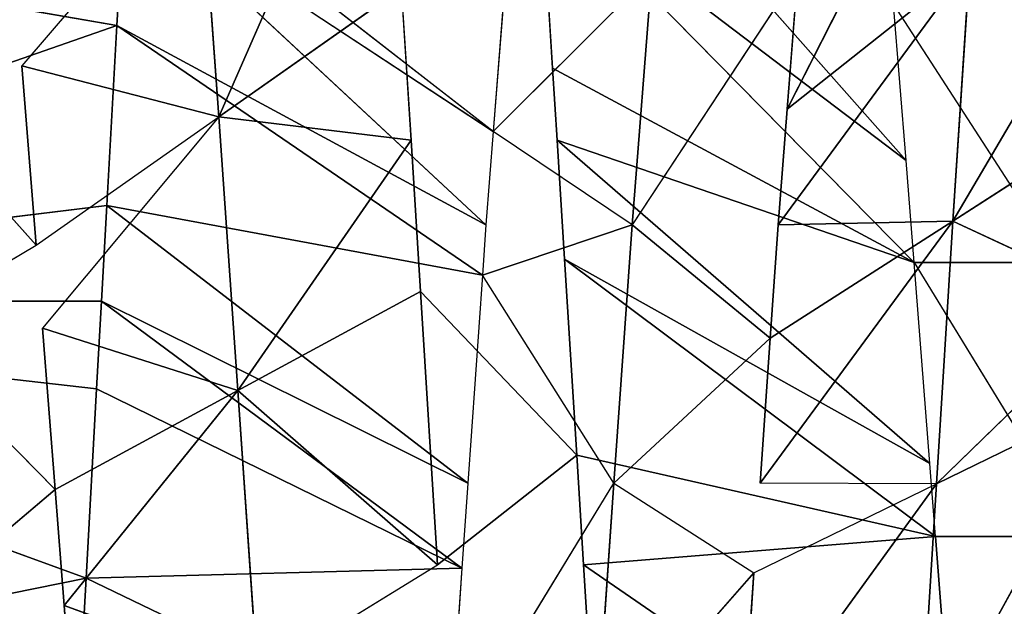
# Model space of a CAD drawing. Extents: x 0 to 40, y 0 to 81.9.
# Tile 225 of 256: x 30.285 to 30.875, y 75.301 to 75.653. Entities that reach past the tile are written whole.
import ezdxf

# ---------------------------------------------------------------- set-up
doc = ezdxf.new("R2010")
doc.units = 0
doc.header["$LTSCALE"] = 25.4
doc.layers.get('0').update_dxf_attribs({"color": 13, "linetype": 'CONTINUOUS'})

# ---------------------------------------------------------------- blocks, each defined once
blk = doc.blocks.new('ICE-TUBE-LED-S-8118_STL')
at = {"color": 0}
for p, q in [((75.63692, -8.21864, 44.09996), (75.54481, -7.76354, 44.08103)), ((75.63692, -8.21864, 44.09996), (75.54481, -7.76354, 44.08103)), ((75.63692, -8.21864, 44.09996), (75.80289, -7.76354, 44.14608)), ((75.63692, -8.21864, 44.09996), (75.80289, -7.76354, 44.14608)), ((75.75031, -8.22498, 44.12975), (75.80289, -7.76354, 44.14608)), ((75.75031, -8.22498, 44.12975), (75.80289, -7.76354, 44.14608)), ((75.80289, -7.76354, 44.14608), (75.80288, -8.22789, 44.14608)), ((75.80289, -7.76354, 44.14608), (75.80288, -8.22789, 44.14608)), ((75.96809, -8.23718, 44.20837), (75.80289, -7.76354, 44.14608)), ((75.96809, -8.23718, 44.20837), (75.80289, -7.76354, 44.14608)), ((75.86015, -8.23104, 44.16575), (75.80289, -7.76354, 44.14608)), ((75.86015, -8.23104, 44.16575), (75.80289, -7.76354, 44.14608)), ((75.96809, -8.23718, 44.20837), (76.0497, -7.76354, 44.24567)), ((75.96809, -8.23718, 44.20837), (76.0497, -7.76354, 44.24567)), ((75.94376, -8.09267, 47.38301), (75.83644, -8.18872, 47.43569)), ((75.69011, -8.20018, 47.49216), (75.78668, -8.10515, 47.45679)), ((75.78668, -8.10515, 47.45679), (75.83644, -8.18872, 47.43569)), ((75.69011, -8.20018, 47.49216), (75.62057, -8.11804, 47.51331)), ((75.83644, -8.18872, 47.43569), (75.94376, -8.18017, 47.38301)), ((75.91338, -8.2981, 47.6088), (75.94376, -8.18017, 47.38301)), ((75.91338, -8.2981, 47.6088), (75.94376, -8.18017, 47.38301)), ((76.06847, -8.28704, 47.53049), (75.94376, -8.18017, 47.38301)), ((75.83644, -8.18872, 47.43569), (75.91338, -8.2981, 47.6088)), ((75.69011, -8.20018, 47.49216), (75.78668, -8.19265, 47.45679)), ((75.7494, -8.30955, 47.67208), (75.78668, -8.19265, 47.45679)), ((75.7494, -8.30955, 47.67208), (75.78668, -8.19265, 47.45679)), ((75.91338, -8.2981, 47.6088), (75.78668, -8.19265, 47.45679)), ((75.62057, -8.20554, 47.51331), (75.69011, -8.20018, 47.49216)), ((75.69011, -8.20018, 47.49216), (75.7494, -8.30955, 47.67208)), ((75.69011, -8.20018, 47.49216), (75.7494, -8.30955, 47.67208)), ((75.53785, -8.21186, 47.53399), (75.62057, -8.20554, 47.51331)), ((75.62057, -8.20554, 47.51331), (75.57879, -8.32124, 47.71896)), ((75.62057, -8.20554, 47.51331), (75.57879, -8.32124, 47.71896)), ((75.62057, -8.20554, 47.51331), (75.7494, -8.30955, 47.67208)), ((75.62057, -8.20554, 47.51331), (75.7494, -8.30955, 47.67208)), ((75.63692, -8.21864, 44.09996), (75.52048, -8.21205, 44.07679)), ((75.63692, -8.21864, 44.09996), (75.52048, -8.21205, 44.07679)), ((75.5323, -8.43603, 44.46479), (75.63692, -8.21864, 44.09996)), ((75.5323, -8.43603, 44.46479), (75.63692, -8.21864, 44.09996)), ((75.75031, -8.22498, 44.12975), (75.63692, -8.21864, 44.09996)), ((75.64306, -8.44373, 44.49314), (75.63692, -8.21864, 44.09996)), ((75.75031, -8.22498, 44.12975), (75.63692, -8.21864, 44.09996)), ((75.64306, -8.44373, 44.49314), (75.63692, -8.21864, 44.09996)), ((75.64306, -8.44373, 44.49314), (75.75031, -8.22498, 44.12975)), ((75.64306, -8.44373, 44.49314), (75.75031, -8.22498, 44.12975)), ((75.64306, -8.44373, 44.49314), (75.80288, -8.22789, 44.14608)), ((75.64306, -8.44373, 44.49314), (75.80288, -8.22789, 44.14608)), ((75.69381, -8.44721, 44.50906), (75.80288, -8.22789, 44.14608)), ((75.69381, -8.44721, 44.50906), (75.80288, -8.22789, 44.14608)), ((75.80288, -8.22789, 44.14608), (75.75031, -8.22498, 44.12975)), ((75.80288, -8.22789, 44.14608), (75.75031, -8.22498, 44.12975)), ((75.86015, -8.23104, 44.16575), (75.80288, -8.22789, 44.14608)), ((75.86015, -8.23104, 44.16575), (75.80288, -8.22789, 44.14608)), ((75.69381, -8.44721, 44.50906), (75.86015, -8.23104, 44.16575)), ((75.69381, -8.44721, 44.50906), (75.86015, -8.23104, 44.16575)), ((75.81853, -8.45594, 44.55648), (75.86015, -8.23104, 44.16575)), ((75.81853, -8.45594, 44.55648), (75.86015, -8.23104, 44.16575)), ((75.96809, -8.23718, 44.20837), (75.86015, -8.23104, 44.16575)), ((75.96809, -8.23718, 44.20837), (75.86015, -8.23104, 44.16575)), ((75.81853, -8.45594, 44.55648), (75.96809, -8.23718, 44.20837)), ((75.81853, -8.45594, 44.55648), (75.96809, -8.23718, 44.20837)), ((75.84853, -8.45813, 44.56975), (75.96809, -8.23718, 44.20837)), ((75.84853, -8.45813, 44.56975), (75.96809, -8.23718, 44.20837)), ((76.0497, -8.24206, 44.24567), (75.96809, -8.23718, 44.20837)), ((76.0497, -8.24206, 44.24567), (75.96809, -8.23718, 44.20837)), ((75.84853, -8.45813, 44.56975), (76.0497, -8.24206, 44.24567)), ((75.84853, -8.45813, 44.56975), (76.0497, -8.24206, 44.24567)), ((75.90447, -8.46235, 44.59652), (76.0497, -8.24206, 44.24567)), ((75.90447, -8.46235, 44.59652), (76.07476, -8.2436, 44.25806)), ((75.91338, -8.2981, 47.6088), (76.06847, -8.28704, 47.53049)), ((75.91338, -8.2981, 47.6088), (76.06847, -8.28704, 47.53049)), ((75.91338, -8.2981, 47.6088), (75.7494, -8.30955, 47.67208)), ((75.91338, -8.2981, 47.6088), (75.7494, -8.30955, 47.67208)), ((75.89935, -8.41324, 47.81963), (75.91338, -8.2981, 47.6088)), ((75.89935, -8.41324, 47.81963), (75.91338, -8.2981, 47.6088)), ((75.99033, -8.40747, 47.78192), (75.91338, -8.2981, 47.6088)), ((75.99033, -8.40747, 47.78192), (75.91338, -8.2981, 47.6088)), ((76.14059, -8.39781, 47.70723), (75.91338, -8.2981, 47.6088)), ((76.14059, -8.39781, 47.70723), (75.91338, -8.2981, 47.6088)), ((75.57879, -8.32124, 47.71896), (75.7494, -8.30955, 47.67208)), ((75.57879, -8.32124, 47.71896), (75.7494, -8.30955, 47.67208)), ((75.7494, -8.30955, 47.67208), (75.64503, -8.42906, 47.89814)), ((75.7494, -8.30955, 47.67208), (75.64503, -8.42906, 47.89814)), ((75.80871, -8.41893, 47.85201), (75.7494, -8.30955, 47.67208)), ((75.89935, -8.41324, 47.81963), (75.7494, -8.30955, 47.67208)), ((75.80871, -8.41893, 47.85201), (75.7494, -8.30955, 47.67208)), ((75.89935, -8.41324, 47.81963), (75.7494, -8.30955, 47.67208)), ((75.57879, -8.32124, 47.71896), (75.64503, -8.42906, 47.89814)), ((75.99033, -8.40747, 47.78192), (75.89935, -8.41324, 47.81963)), ((75.89935, -8.41324, 47.81963), (75.80871, -8.41893, 47.85201)), ((75.80871, -8.41893, 47.85201), (75.64503, -8.42906, 47.89814)), ((75.80871, -8.41893, 47.85201), (75.64503, -8.42906, 47.89814)), ((75.71075, -8.51251, 47.88147), (75.80871, -8.41893, 47.85201)), ((75.71075, -8.51251, 47.88147), (75.64503, -8.42906, 47.89814)), ((75.64306, -8.44373, 44.49314), (75.5323, -8.43603, 44.46479)), ((75.5323, -8.43603, 44.46479), (75.69381, -8.53471, 44.50906)), ((75.69381, -8.44721, 44.50906), (75.64306, -8.44373, 44.49314)), ((75.81853, -8.45594, 44.55648), (75.69381, -8.44721, 44.50906)), ((75.69381, -8.53471, 44.50906), (75.81853, -8.45594, 44.55648)), ((75.84853, -8.45813, 44.56975), (75.81853, -8.45594, 44.55648)), ((75.84853, -8.54563, 44.56975), (75.81853, -8.45594, 44.55648)), ((75.90447, -8.46235, 44.59652), (75.84853, -8.45813, 44.56975)), ((75.84853, -8.54563, 44.56975), (75.90447, -8.46235, 44.59652)), ((75.99931, -8.46986, 44.6484), (75.90447, -8.46235, 44.59652)), ((75.99931, -8.55736, 44.6484), (75.90447, -8.46235, 44.59652)), ((75.88717, -8.7097, 47.41205), (76.14059, -8.48531, 47.70723)), ((75.88717, -8.7097, 47.41205), (76.14059, -8.48531, 47.70723)), ((75.82607, -8.71454, 47.44025), (76.05328, -8.49095, 47.75258)), ((75.82607, -8.71454, 47.44025), (76.05328, -8.49095, 47.75258)), ((75.88717, -8.7097, 47.41205), (76.05328, -8.49095, 47.75258)), ((75.88717, -8.7097, 47.41205), (76.05328, -8.49095, 47.75258)), ((75.94254, -8.49801, 47.8024), (76.05328, -8.49095, 47.75258)), ((75.70577, -8.72396, 47.48691), (75.89935, -8.50074, 47.81963)), ((75.70577, -8.72396, 47.48691), (75.89935, -8.50074, 47.81963)), ((75.82607, -8.71454, 47.44025), (75.94254, -8.49801, 47.8024)), ((75.82607, -8.71454, 47.44025), (75.94254, -8.49801, 47.8024)), ((75.82607, -8.71454, 47.44025), (75.89935, -8.50074, 47.81963)), ((75.82607, -8.71454, 47.44025), (75.89935, -8.50074, 47.81963)), ((75.82815, -8.50521, 47.84549), (75.89935, -8.50074, 47.81963)), ((75.89935, -8.50074, 47.81963), (75.94254, -8.49801, 47.8024)), ((75.66191, -8.72736, 47.50116), (75.82815, -8.50521, 47.84549)), ((75.66191, -8.72736, 47.50116), (75.82815, -8.50521, 47.84549)), ((75.70577, -8.72396, 47.48691), (75.82815, -8.50521, 47.84549)), ((75.70577, -8.72396, 47.48691), (75.82815, -8.50521, 47.84549)), ((75.71075, -8.51251, 47.88147), (75.82815, -8.50521, 47.84549)), ((75.64503, -8.51656, 47.89814), (75.71075, -8.51251, 47.88147)), ((75.66191, -8.72736, 47.50116), (75.71075, -8.51251, 47.88147)), ((75.66191, -8.72736, 47.50116), (75.71075, -8.51251, 47.88147)), ((75.4909, -8.74042, 47.54363), (75.64503, -8.51656, 47.89814)), ((75.4909, -8.74042, 47.54363), (75.64503, -8.51656, 47.89814)), ((75.59103, -8.51987, 47.91005), (75.64503, -8.51656, 47.89814)), ((75.66191, -8.72736, 47.50116), (75.64503, -8.51656, 47.89814)), ((75.66191, -8.72736, 47.50116), (75.64503, -8.51656, 47.89814)), ((75.69381, -8.53471, 44.50906), (75.5323, -8.52353, 44.46479)), ((75.5323, -8.52353, 44.46479), (75.64025, -8.61854, 44.49232)), ((75.69381, -8.53471, 44.50906), (75.5323, -8.52353, 44.46479)), ((75.69381, -8.53471, 44.50906), (75.64025, -8.61854, 44.49232)), ((75.78065, -8.62822, 44.54079), (75.69381, -8.53471, 44.50906)), ((75.69381, -8.53471, 44.50906), (75.84853, -8.54563, 44.56975)), ((75.69381, -8.53471, 44.50906), (75.84853, -8.54563, 44.56975)), ((75.78065, -8.62822, 44.54079), (75.84853, -8.54563, 44.56975)), ((75.99931, -8.55736, 44.6484), (75.84853, -8.54563, 44.56975)), ((75.99931, -8.64486, 44.6484), (75.84853, -8.54563, 44.56975)), ((75.99931, -8.55736, 44.6484), (75.84853, -8.54563, 44.56975)), ((75.5323, -8.61103, 44.46479), (75.69354, -8.72791, 44.31052)), ((75.5323, -8.61103, 44.46479), (75.69354, -8.72791, 44.31052)), ((75.64025, -8.61854, 44.49232), (75.5323, -8.61103, 44.46479)), ((75.64025, -8.61854, 44.49232), (75.69354, -8.72791, 44.31052)), ((75.69354, -8.72791, 44.31052), (75.69381, -8.62221, 44.50906)), ((75.85087, -8.73759, 44.36484), (75.69381, -8.62221, 44.50906)), ((75.78065, -8.62822, 44.54079), (75.69381, -8.62221, 44.50906)), ((75.85087, -8.73759, 44.36484), (75.69381, -8.62221, 44.50906)), ((75.78065, -8.62822, 44.54079), (75.85087, -8.73759, 44.36484)), ((75.78065, -8.62822, 44.54079), (75.85087, -8.73759, 44.36484)), ((75.84853, -8.63313, 44.56975), (75.78065, -8.62822, 44.54079)), ((75.91791, -8.63838, 44.60336), (75.84853, -8.63313, 44.56975)), ((76.00467, -8.74776, 44.43496), (75.84853, -8.63313, 44.56975)), ((75.85087, -8.73759, 44.36484), (75.84853, -8.63313, 44.56975)), ((76.00467, -8.74776, 44.43496), (75.84853, -8.63313, 44.56975)), ((75.85087, -8.73759, 44.36484), (75.84853, -8.63313, 44.56975)), ((75.91791, -8.63838, 44.60336), (76.00467, -8.74776, 44.43496)), ((75.91791, -8.63838, 44.60336), (76.00467, -8.74776, 44.43496)), ((75.91791, -8.63838, 44.60336), (76.15376, -8.75853, 44.52125)), ((75.91791, -8.63838, 44.60336), (76.15376, -8.75853, 44.52125)), ((75.99931, -8.64486, 44.6484), (75.91791, -8.63838, 44.60336)), ((75.98054, -8.70221, 47.36255), (75.82607, -8.80204, 47.44025)), ((75.88717, -8.7097, 47.41205), (75.98054, -8.70221, 47.36255)), ((75.82607, -8.71454, 47.44025), (75.88717, -8.7097, 47.41205)), ((75.69354, -8.72791, 44.31052), (75.52882, -8.71767, 44.27074)), ((75.74683, -8.83729, 44.12873), (75.52882, -8.71767, 44.27074)), ((75.69354, -8.72791, 44.31052), (75.52882, -8.71767, 44.27074)), ((75.74683, -8.83729, 44.12873), (75.52882, -8.71767, 44.27074)), ((75.82607, -8.71454, 47.44025), (75.66191, -8.81486, 47.50116)), ((75.70577, -8.72396, 47.48691), (75.82607, -8.71454, 47.44025)), ((75.82607, -8.71454, 47.44025), (75.82607, -8.80204, 47.44025)), ((75.66191, -8.72736, 47.50116), (75.70577, -8.72396, 47.48691)), ((75.4909, -8.74042, 47.54363), (75.66191, -8.72736, 47.50116)), ((75.4909, -8.74042, 47.54363), (75.66191, -8.72736, 47.50116)), ((75.66191, -8.81486, 47.50116), (75.66191, -8.72736, 47.50116)), ((75.85087, -8.73759, 44.36484), (75.69354, -8.72791, 44.31052)), ((75.80289, -8.84039, 44.14608), (75.69354, -8.72791, 44.31052)), ((75.85087, -8.73759, 44.36484), (75.69354, -8.72791, 44.31052)), ((75.74683, -8.83729, 44.12873), (75.69354, -8.72791, 44.31052)), ((75.80289, -8.84039, 44.14608), (75.85087, -8.73759, 44.36484)), ((75.80289, -8.84039, 44.14608), (75.85087, -8.73759, 44.36484)), ((76.0497, -8.85456, 44.24567), (75.85087, -8.73759, 44.36484)), ((75.85087, -8.73759, 44.36484), (76.00467, -8.74776, 44.43496)), ((75.85087, -8.73759, 44.36484), (76.00467, -8.74776, 44.43496)), ((75.92108, -8.84697, 44.18889), (75.85087, -8.73759, 44.36484)), ((76.0497, -8.85456, 44.24567), (75.85087, -8.73759, 44.36484)), ((75.92108, -8.84697, 44.18889), (75.85087, -8.73759, 44.36484))]:
    blk.add_line(p, q, dxfattribs=at)
mesh = blk.add_polyface(dxfattribs=at)
corners = [(81.99833, 18.65613, 0), (32.39832, 18.53461, 0), (32.39832, 18.65613, 0), (33.41051, 17.76106, 0), (34.4478, 16.85461, 0), (35.42089, 15.87956, 0), (36.32527, 14.84046, 0), (37.15673, 13.74214, 0), (37.91139, 12.58971, 0), (38.58575, 11.38851, 0), (39.17668, 10.14416, 0), (39.68142, 8.86242, 0), (40.09764, 7.54925, 0), (40.42338, 6.21078, 0), (40.65715, 4.85321, 0), (40.79784, 3.48288, 0), (40.84481, 2.10613, 0), (81.99833, -14.44387, 0), (33.41051, -13.5488, 0), (32.39832, -14.44387, 0), (32.39832, -14.32234, 0), (34.4478, -12.64234, 0), (35.42089, -11.6673, 0), (36.32527, -10.6282, 0), (37.15673, -9.52987, 0), (37.91139, -8.37744, 0), (38.58575, -7.17625, 0), (39.17668, -5.93189, 0), (39.68142, -4.65015, 0), (40.09764, -3.33699, 0), (40.42338, -1.99851, 0), (40.65715, -0.64095, 0), (40.79784, 0.72939, 0)]
mesh.append_faces([[corners[k] for k in face] for face in [(0, 1, 2), (18, 19, 20)]], dxfattribs={"vtx0": -1, "color": 0})
mesh.append_faces([[corners[k] for k in face] for face in [(1, 0, 3), (3, 0, 4), (4, 0, 5), (5, 0, 6), (6, 0, 7), (7, 0, 8), (8, 0, 9), (9, 0, 10), (10, 0, 11), (11, 0, 12), (12, 0, 13), (13, 0, 14), (14, 0, 15), (15, 0, 16), (19, 18, 17)]], dxfattribs={"vtx0": -1, "vtx1": -1, "color": 0})
mesh.append_faces([[corners[k] for k in face] for face in [(16, 0, 17), (17, 18, 21), (17, 21, 22), (17, 22, 23), (17, 23, 24), (17, 24, 25), (17, 25, 26), (17, 26, 27), (17, 27, 28), (17, 28, 29), (17, 29, 30), (17, 30, 31), (17, 31, 32), (17, 32, 16)]], dxfattribs={"vtx0": -1, "vtx2": -1, "color": 0})
mesh = blk.add_polyface(dxfattribs=at)
corners = [(81.99833, -14.44387, 92), (32.39832, -14.32234, 92), (32.39832, -14.44387, 92), (33.41051, -13.5488, 92), (34.4478, -12.64234, 92), (35.42089, -11.6673, 92), (36.32527, -10.6282, 92), (37.15673, -9.52987, 92), (37.91139, -8.37744, 92), (38.58575, -7.17625, 92), (39.17668, -5.93189, 92), (39.68142, -4.65015, 92), (40.09764, -3.33699, 92), (40.42338, -1.99851, 92), (40.65715, -0.64095, 92), (40.79784, 0.72939, 92), (40.84481, 2.10613, 92), (33.41051, 17.76106, 92), (32.39832, 18.65613, 92), (32.39832, 18.53461, 92), (81.99833, 18.65613, 92), (34.4478, 16.85461, 92), (35.42089, 15.87956, 92), (36.32527, 14.84046, 92), (37.15673, 13.74214, 92), (37.91139, 12.58971, 92), (38.58575, 11.38851, 92), (39.17668, 10.14416, 92), (39.68142, 8.86242, 92), (40.09764, 7.54925, 92), (40.42338, 6.21078, 92), (40.65715, 4.85321, 92), (40.79784, 3.48288, 92)]
mesh.append_faces([[corners[k] for k in face] for face in [(0, 1, 2), (17, 18, 19)]], dxfattribs={"vtx0": -1, "color": 0})
mesh.append_faces([[corners[k] for k in face] for face in [(1, 0, 3), (3, 0, 4), (4, 0, 5), (5, 0, 6), (6, 0, 7), (7, 0, 8), (8, 0, 9), (9, 0, 10), (10, 0, 11), (11, 0, 12), (12, 0, 13), (13, 0, 14), (14, 0, 15), (15, 0, 16), (18, 17, 20), (20, 16, 0)]], dxfattribs={"vtx0": -1, "vtx1": -1, "color": 0})
mesh.append_faces([[corners[k] for k in face] for face in [(20, 17, 21), (20, 21, 22), (20, 22, 23), (20, 23, 24), (20, 24, 25), (20, 25, 26), (20, 26, 27), (20, 27, 28), (20, 28, 29), (20, 29, 30), (20, 30, 31), (20, 31, 32), (20, 32, 16)]], dxfattribs={"vtx0": -1, "vtx2": -1, "color": 0})
mesh = blk.add_polyface(dxfattribs=at)
corners = [(82.19833, -12.64387, 2), (64.19833, 16.85613, 2), (64.19833, -12.64387, 2), (82.19833, 16.85613, 2)]
mesh.append_faces([[corners[k] for k in face] for face in [(0, 1, 2), (1, 0, 3)]], dxfattribs={"vtx0": -1, "color": 0})
mesh = blk.add_polyface(dxfattribs=at)
corners = [(64.19833, 16.85613, 90), (82.19833, -12.64387, 90), (64.19833, -12.64387, 90), (82.19833, 16.85613, 90)]
mesh.append_faces([[corners[k] for k in face] for face in [(0, 1, 2), (1, 0, 3)]], dxfattribs={"vtx0": -1, "color": 0})
mesh = blk.add_polyface(dxfattribs=at)
corners = [(75.63692, -8.21864, 44.09996), (75.52048, -8.21205, 44.07679), (75.54481, -7.76354, 44.08103)]
mesh.append_faces([[corners[k] for k in face] for face in [(0, 1, 2)]], dxfattribs={"color": 0})
mesh = blk.add_polyface(dxfattribs=at)
corners = [(75.80289, -7.76354, 44.14608), (75.63692, -8.21864, 44.09996), (75.54481, -7.76354, 44.08103)]
mesh.append_faces([[corners[k] for k in face] for face in [(0, 1, 2)]], dxfattribs={"color": 0})
mesh = blk.add_polyface(dxfattribs=at)
corners = [(75.80289, -7.76354, 44.14608), (75.75031, -8.22498, 44.12975), (75.63692, -8.21864, 44.09996)]
mesh.append_faces([[corners[k] for k in face] for face in [(0, 1, 2)]], dxfattribs={"color": 0})
mesh = blk.add_polyface(dxfattribs=at)
corners = [(75.80289, -7.76354, 44.14608), (75.80288, -8.22789, 44.14608), (75.75031, -8.22498, 44.12975)]
mesh.append_faces([[corners[k] for k in face] for face in [(0, 1, 2)]], dxfattribs={"color": 0})
mesh = blk.add_polyface(dxfattribs=at)
corners = [(75.86015, -8.23104, 44.16575), (75.80288, -8.22789, 44.14608), (75.80289, -7.76354, 44.14608)]
mesh.append_faces([[corners[k] for k in face] for face in [(0, 1, 2)]], dxfattribs={"color": 0})
mesh = blk.add_polyface(dxfattribs=at)
corners = [(76.0497, -7.76354, 44.24567), (75.96809, -8.23718, 44.20837), (75.80289, -7.76354, 44.14608)]
mesh.append_faces([[corners[k] for k in face] for face in [(0, 1, 2)]], dxfattribs={"color": 0})
mesh = blk.add_polyface(dxfattribs=at)
corners = [(75.96809, -8.23718, 44.20837), (75.86015, -8.23104, 44.16575), (75.80289, -7.76354, 44.14608)]
mesh.append_faces([[corners[k] for k in face] for face in [(0, 1, 2)]], dxfattribs={"color": 0})
mesh = blk.add_polyface(dxfattribs=at)
corners = [(76.0497, -8.24206, 44.24567), (75.96809, -8.23718, 44.20837), (76.0497, -7.76354, 44.24567)]
mesh.append_faces([[corners[k] for k in face] for face in [(0, 1, 2)]], dxfattribs={"color": 0})
mesh = blk.add_polyface(dxfattribs=at)
corners = [(75.94376, -8.09267, 47.38301), (75.78668, -8.10515, 47.45679), (75.83644, -8.18872, 47.43569)]
mesh.append_faces([[corners[k] for k in face] for face in [(0, 1, 2)]], dxfattribs={"color": 0})
mesh = blk.add_polyface(dxfattribs=at)
corners = [(75.78668, -8.10515, 47.45679), (75.62057, -8.11804, 47.51331), (75.69011, -8.20018, 47.49216)]
mesh.append_faces([[corners[k] for k in face] for face in [(0, 1, 2)]], dxfattribs={"color": 0})
mesh = blk.add_polyface(dxfattribs=at)
corners = [(75.62057, -8.11804, 47.51331), (75.44835, -8.13113, 47.55109), (75.53785, -8.21186, 47.53399)]
mesh.append_faces([[corners[k] for k in face] for face in [(0, 1, 2)]], dxfattribs={"color": 0})
mesh = blk.add_polyface(dxfattribs=at)
corners = [(75.91338, -8.2981, 47.6088), (75.94376, -8.18017, 47.38301), (75.83644, -8.18872, 47.43569)]
mesh.append_faces([[corners[k] for k in face] for face in [(0, 1, 2)]], dxfattribs={"color": 0})
mesh = blk.add_polyface(dxfattribs=at)
corners = [(75.91338, -8.2981, 47.6088), (76.06847, -8.28704, 47.53049), (75.94376, -8.18017, 47.38301)]
mesh.append_faces([[corners[k] for k in face] for face in [(0, 1, 2)]], dxfattribs={"color": 0})
mesh = blk.add_polyface(dxfattribs=at)
corners = [(75.7494, -8.30955, 47.67208), (75.78668, -8.19265, 47.45679), (75.69011, -8.20018, 47.49216)]
mesh.append_faces([[corners[k] for k in face] for face in [(0, 1, 2)]], dxfattribs={"color": 0})
mesh = blk.add_polyface(dxfattribs=at)
corners = [(75.7494, -8.30955, 47.67208), (75.91338, -8.2981, 47.6088), (75.78668, -8.19265, 47.45679)]
mesh.append_faces([[corners[k] for k in face] for face in [(0, 1, 2)]], dxfattribs={"color": 0})
mesh = blk.add_polyface(dxfattribs=at)
corners = [(75.7494, -8.30955, 47.67208), (75.69011, -8.20018, 47.49216), (75.62057, -8.20554, 47.51331)]
mesh.append_faces([[corners[k] for k in face] for face in [(0, 1, 2)]], dxfattribs={"color": 0})
mesh = blk.add_polyface(dxfattribs=at)
corners = [(75.57879, -8.32124, 47.71896), (75.62057, -8.20554, 47.51331), (75.53785, -8.21186, 47.53399)]
mesh.append_faces([[corners[k] for k in face] for face in [(0, 1, 2)]], dxfattribs={"color": 0})
mesh = blk.add_polyface(dxfattribs=at)
corners = [(75.57879, -8.32124, 47.71896), (75.7494, -8.30955, 47.67208), (75.62057, -8.20554, 47.51331)]
mesh.append_faces([[corners[k] for k in face] for face in [(0, 1, 2)]], dxfattribs={"color": 0})
mesh = blk.add_polyface(dxfattribs=at)
corners = [(75.5323, -8.43603, 44.46479), (75.52048, -8.21205, 44.07679), (75.63692, -8.21864, 44.09996)]
mesh.append_faces([[corners[k] for k in face] for face in [(0, 1, 2)]], dxfattribs={"color": 0})
mesh = blk.add_polyface(dxfattribs=at)
corners = [(75.64306, -8.44373, 44.49314), (75.5323, -8.43603, 44.46479), (75.63692, -8.21864, 44.09996)]
mesh.append_faces([[corners[k] for k in face] for face in [(0, 1, 2)]], dxfattribs={"color": 0})
mesh = blk.add_polyface(dxfattribs=at)
corners = [(75.64306, -8.44373, 44.49314), (75.63692, -8.21864, 44.09996), (75.75031, -8.22498, 44.12975)]
mesh.append_faces([[corners[k] for k in face] for face in [(0, 1, 2)]], dxfattribs={"color": 0})
mesh = blk.add_polyface(dxfattribs=at)
corners = [(75.64306, -8.44373, 44.49314), (75.75031, -8.22498, 44.12975), (75.80288, -8.22789, 44.14608)]
mesh.append_faces([[corners[k] for k in face] for face in [(0, 1, 2)]], dxfattribs={"color": 0})
mesh = blk.add_polyface(dxfattribs=at)
corners = [(75.69381, -8.44721, 44.50906), (75.64306, -8.44373, 44.49314), (75.80288, -8.22789, 44.14608)]
mesh.append_faces([[corners[k] for k in face] for face in [(0, 1, 2)]], dxfattribs={"color": 0})
mesh = blk.add_polyface(dxfattribs=at)
corners = [(75.69381, -8.44721, 44.50906), (75.80288, -8.22789, 44.14608), (75.86015, -8.23104, 44.16575)]
mesh.append_faces([[corners[k] for k in face] for face in [(0, 1, 2)]], dxfattribs={"color": 0})
mesh = blk.add_polyface(dxfattribs=at)
corners = [(75.81853, -8.45594, 44.55648), (75.69381, -8.44721, 44.50906), (75.86015, -8.23104, 44.16575)]
mesh.append_faces([[corners[k] for k in face] for face in [(0, 1, 2)]], dxfattribs={"color": 0})
mesh = blk.add_polyface(dxfattribs=at)
corners = [(75.81853, -8.45594, 44.55648), (75.86015, -8.23104, 44.16575), (75.96809, -8.23718, 44.20837)]
mesh.append_faces([[corners[k] for k in face] for face in [(0, 1, 2)]], dxfattribs={"color": 0})
mesh = blk.add_polyface(dxfattribs=at)
corners = [(75.84853, -8.45813, 44.56975), (75.81853, -8.45594, 44.55648), (75.96809, -8.23718, 44.20837)]
mesh.append_faces([[corners[k] for k in face] for face in [(0, 1, 2)]], dxfattribs={"color": 0})
mesh = blk.add_polyface(dxfattribs=at)
corners = [(75.84853, -8.45813, 44.56975), (75.96809, -8.23718, 44.20837), (76.0497, -8.24206, 44.24567)]
mesh.append_faces([[corners[k] for k in face] for face in [(0, 1, 2)]], dxfattribs={"color": 0})
mesh = blk.add_polyface(dxfattribs=at)
corners = [(75.90447, -8.46235, 44.59652), (75.84853, -8.45813, 44.56975), (76.0497, -8.24206, 44.24567)]
mesh.append_faces([[corners[k] for k in face] for face in [(0, 1, 2)]], dxfattribs={"color": 0})
mesh = blk.add_polyface(dxfattribs=at)
corners = [(75.99931, -8.46986, 44.6484), (75.90447, -8.46235, 44.59652), (76.07476, -8.2436, 44.25806)]
mesh.append_faces([[corners[k] for k in face] for face in [(0, 1, 2)]], dxfattribs={"color": 0})
mesh = blk.add_polyface(dxfattribs=at)
corners = [(76.14059, -8.39781, 47.70723), (76.06847, -8.28704, 47.53049), (75.91338, -8.2981, 47.6088)]
mesh.append_faces([[corners[k] for k in face] for face in [(0, 1, 2)]], dxfattribs={"color": 0})
mesh = blk.add_polyface(dxfattribs=at)
corners = [(75.89935, -8.41324, 47.81963), (75.91338, -8.2981, 47.6088), (75.7494, -8.30955, 47.67208)]
mesh.append_faces([[corners[k] for k in face] for face in [(0, 1, 2)]], dxfattribs={"color": 0})
mesh = blk.add_polyface(dxfattribs=at)
corners = [(75.89935, -8.41324, 47.81963), (75.99033, -8.40747, 47.78192), (75.91338, -8.2981, 47.6088)]
mesh.append_faces([[corners[k] for k in face] for face in [(0, 1, 2)]], dxfattribs={"color": 0})
mesh = blk.add_polyface(dxfattribs=at)
corners = [(75.99033, -8.40747, 47.78192), (76.14059, -8.39781, 47.70723), (75.91338, -8.2981, 47.6088)]
mesh.append_faces([[corners[k] for k in face] for face in [(0, 1, 2)]], dxfattribs={"color": 0})
mesh = blk.add_polyface(dxfattribs=at)
corners = [(75.64503, -8.42906, 47.89814), (75.7494, -8.30955, 47.67208), (75.57879, -8.32124, 47.71896)]
mesh.append_faces([[corners[k] for k in face] for face in [(0, 1, 2)]], dxfattribs={"color": 0})
mesh = blk.add_polyface(dxfattribs=at)
corners = [(75.64503, -8.42906, 47.89814), (75.80871, -8.41893, 47.85201), (75.7494, -8.30955, 47.67208)]
mesh.append_faces([[corners[k] for k in face] for face in [(0, 1, 2)]], dxfattribs={"color": 0})
mesh = blk.add_polyface(dxfattribs=at)
corners = [(75.80871, -8.41893, 47.85201), (75.89935, -8.41324, 47.81963), (75.7494, -8.30955, 47.67208)]
mesh.append_faces([[corners[k] for k in face] for face in [(0, 1, 2)]], dxfattribs={"color": 0})
mesh = blk.add_polyface(dxfattribs=at)
corners = [(75.80871, -8.41893, 47.85201), (75.64503, -8.42906, 47.89814), (75.71075, -8.51251, 47.88147)]
mesh.append_faces([[corners[k] for k in face] for face in [(0, 1, 2)]], dxfattribs={"color": 0})
mesh = blk.add_polyface(dxfattribs=at)
corners = [(75.69381, -8.53471, 44.50906), (75.5323, -8.52353, 44.46479), (75.5323, -8.43603, 44.46479)]
mesh.append_faces([[corners[k] for k in face] for face in [(0, 1, 2)]], dxfattribs={"color": 0})
mesh = blk.add_polyface(dxfattribs=at)
corners = [(75.84853, -8.54563, 44.56975), (75.69381, -8.53471, 44.50906), (75.81853, -8.45594, 44.55648)]
mesh.append_faces([[corners[k] for k in face] for face in [(0, 1, 2)]], dxfattribs={"color": 0})
mesh = blk.add_polyface(dxfattribs=at)
corners = [(75.99931, -8.55736, 44.6484), (75.84853, -8.54563, 44.56975), (75.90447, -8.46235, 44.59652)]
mesh.append_faces([[corners[k] for k in face] for face in [(0, 1, 2)]], dxfattribs={"color": 0})
mesh = blk.add_polyface(dxfattribs=at)
corners = [(76.05328, -8.49095, 47.75258), (75.88717, -8.7097, 47.41205), (76.14059, -8.48531, 47.70723)]
mesh.append_faces([[corners[k] for k in face] for face in [(0, 1, 2)]], dxfattribs={"color": 0})
mesh = blk.add_polyface(dxfattribs=at)
corners = [(76.14059, -8.48531, 47.70723), (75.88717, -8.7097, 47.41205), (75.98054, -8.70221, 47.36255)]
mesh.append_faces([[corners[k] for k in face] for face in [(0, 1, 2)]], dxfattribs={"color": 0})
mesh = blk.add_polyface(dxfattribs=at)
corners = [(75.94254, -8.49801, 47.8024), (75.82607, -8.71454, 47.44025), (76.05328, -8.49095, 47.75258)]
mesh.append_faces([[corners[k] for k in face] for face in [(0, 1, 2)]], dxfattribs={"color": 0})
mesh = blk.add_polyface(dxfattribs=at)
corners = [(76.05328, -8.49095, 47.75258), (75.82607, -8.71454, 47.44025), (75.88717, -8.7097, 47.41205)]
mesh.append_faces([[corners[k] for k in face] for face in [(0, 1, 2)]], dxfattribs={"color": 0})
mesh = blk.add_polyface(dxfattribs=at)
corners = [(75.82815, -8.50521, 47.84549), (75.70577, -8.72396, 47.48691), (75.89935, -8.50074, 47.81963)]
mesh.append_faces([[corners[k] for k in face] for face in [(0, 1, 2)]], dxfattribs={"color": 0})
mesh = blk.add_polyface(dxfattribs=at)
corners = [(75.89935, -8.50074, 47.81963), (75.70577, -8.72396, 47.48691), (75.82607, -8.71454, 47.44025)]
mesh.append_faces([[corners[k] for k in face] for face in [(0, 1, 2)]], dxfattribs={"color": 0})
mesh = blk.add_polyface(dxfattribs=at)
corners = [(75.89935, -8.50074, 47.81963), (75.82607, -8.71454, 47.44025), (75.94254, -8.49801, 47.8024)]
mesh.append_faces([[corners[k] for k in face] for face in [(0, 1, 2)]], dxfattribs={"color": 0})
mesh = blk.add_polyface(dxfattribs=at)
corners = [(75.71075, -8.51251, 47.88147), (75.66191, -8.72736, 47.50116), (75.82815, -8.50521, 47.84549)]
mesh.append_faces([[corners[k] for k in face] for face in [(0, 1, 2)]], dxfattribs={"color": 0})
mesh = blk.add_polyface(dxfattribs=at)
corners = [(75.82815, -8.50521, 47.84549), (75.66191, -8.72736, 47.50116), (75.70577, -8.72396, 47.48691)]
mesh.append_faces([[corners[k] for k in face] for face in [(0, 1, 2)]], dxfattribs={"color": 0})
mesh = blk.add_polyface(dxfattribs=at)
corners = [(75.64503, -8.51656, 47.89814), (75.66191, -8.72736, 47.50116), (75.71075, -8.51251, 47.88147)]
mesh.append_faces([[corners[k] for k in face] for face in [(0, 1, 2)]], dxfattribs={"color": 0})
mesh = blk.add_polyface(dxfattribs=at)
corners = [(75.59103, -8.51987, 47.91005), (75.4909, -8.74042, 47.54363), (75.64503, -8.51656, 47.89814)]
mesh.append_faces([[corners[k] for k in face] for face in [(0, 1, 2)]], dxfattribs={"color": 0})
mesh = blk.add_polyface(dxfattribs=at)
corners = [(75.64503, -8.51656, 47.89814), (75.4909, -8.74042, 47.54363), (75.66191, -8.72736, 47.50116)]
mesh.append_faces([[corners[k] for k in face] for face in [(0, 1, 2)]], dxfattribs={"color": 0})
mesh = blk.add_polyface(dxfattribs=at)
corners = [(75.69381, -8.53471, 44.50906), (75.64025, -8.61854, 44.49232), (75.5323, -8.52353, 44.46479)]
mesh.append_faces([[corners[k] for k in face] for face in [(0, 1, 2)]], dxfattribs={"color": 0})
mesh = blk.add_polyface(dxfattribs=at)
corners = [(75.84853, -8.54563, 44.56975), (75.78065, -8.62822, 44.54079), (75.69381, -8.53471, 44.50906)]
mesh.append_faces([[corners[k] for k in face] for face in [(0, 1, 2)]], dxfattribs={"color": 0})
mesh = blk.add_polyface(dxfattribs=at)
corners = [(75.99931, -8.64486, 44.6484), (75.84853, -8.54563, 44.56975), (75.99931, -8.55736, 44.6484)]
mesh.append_faces([[corners[k] for k in face] for face in [(0, 1, 2)]], dxfattribs={"color": 0})
mesh = blk.add_polyface(dxfattribs=at)
corners = [(75.5323, -8.61103, 44.46479), (75.69354, -8.72791, 44.31052), (75.52882, -8.71767, 44.27074)]
mesh.append_faces([[corners[k] for k in face] for face in [(0, 1, 2)]], dxfattribs={"color": 0})
mesh = blk.add_polyface(dxfattribs=at)
corners = [(75.64025, -8.61854, 44.49232), (75.69354, -8.72791, 44.31052), (75.5323, -8.61103, 44.46479)]
mesh.append_faces([[corners[k] for k in face] for face in [(0, 1, 2)]], dxfattribs={"color": 0})
mesh = blk.add_polyface(dxfattribs=at)
corners = [(75.69381, -8.62221, 44.50906), (75.85087, -8.73759, 44.36484), (75.69354, -8.72791, 44.31052)]
mesh.append_faces([[corners[k] for k in face] for face in [(0, 1, 2)]], dxfattribs={"color": 0})
mesh = blk.add_polyface(dxfattribs=at)
corners = [(75.78065, -8.62822, 44.54079), (75.85087, -8.73759, 44.36484), (75.69381, -8.62221, 44.50906)]
mesh.append_faces([[corners[k] for k in face] for face in [(0, 1, 2)]], dxfattribs={"color": 0})
mesh = blk.add_polyface(dxfattribs=at)
corners = [(75.84853, -8.63313, 44.56975), (75.85087, -8.73759, 44.36484), (75.78065, -8.62822, 44.54079)]
mesh.append_faces([[corners[k] for k in face] for face in [(0, 1, 2)]], dxfattribs={"color": 0})
mesh = blk.add_polyface(dxfattribs=at)
corners = [(75.91791, -8.63838, 44.60336), (76.00467, -8.74776, 44.43496), (75.84853, -8.63313, 44.56975)]
mesh.append_faces([[corners[k] for k in face] for face in [(0, 1, 2)]], dxfattribs={"color": 0})
mesh = blk.add_polyface(dxfattribs=at)
corners = [(75.84853, -8.63313, 44.56975), (76.00467, -8.74776, 44.43496), (75.85087, -8.73759, 44.36484)]
mesh.append_faces([[corners[k] for k in face] for face in [(0, 1, 2)]], dxfattribs={"color": 0})
mesh = blk.add_polyface(dxfattribs=at)
corners = [(75.91791, -8.63838, 44.60336), (76.15376, -8.75853, 44.52125), (76.00467, -8.74776, 44.43496)]
mesh.append_faces([[corners[k] for k in face] for face in [(0, 1, 2)]], dxfattribs={"color": 0})
mesh = blk.add_polyface(dxfattribs=at)
corners = [(75.99931, -8.64486, 44.6484), (76.15376, -8.75853, 44.52125), (75.91791, -8.63838, 44.60336)]
mesh.append_faces([[corners[k] for k in face] for face in [(0, 1, 2)]], dxfattribs={"color": 0})
mesh = blk.add_polyface(dxfattribs=at)
corners = [(75.98054, -8.70221, 47.36255), (75.82607, -8.80204, 47.44025), (75.98054, -8.78971, 47.36255)]
mesh.append_faces([[corners[k] for k in face] for face in [(0, 1, 2)]], dxfattribs={"color": 0})
mesh = blk.add_polyface(dxfattribs=at)
corners = [(75.69354, -8.72791, 44.31052), (75.74683, -8.83729, 44.12873), (75.52882, -8.71767, 44.27074)]
mesh.append_faces([[corners[k] for k in face] for face in [(0, 1, 2)]], dxfattribs={"color": 0})
mesh = blk.add_polyface(dxfattribs=at)
corners = [(75.52882, -8.71767, 44.27074), (75.74683, -8.83729, 44.12873), (75.56439, -8.82704, 44.08467)]
mesh.append_faces([[corners[k] for k in face] for face in [(0, 1, 2)]], dxfattribs={"color": 0})
mesh = blk.add_polyface(dxfattribs=at)
corners = [(75.82607, -8.80204, 47.44025), (75.66191, -8.81486, 47.50116), (75.66191, -8.90236, 47.50116), (75.82607, -8.71454, 47.44025)]
mesh.append_faces([[corners[k] for k in face] for face in [(0, 1, 2), (1, 0, 3)]], dxfattribs={"vtx0": -1, "color": 0})
mesh = blk.add_polyface(dxfattribs=at)
corners = [(75.66191, -8.90236, 47.50116), (75.4909, -8.82792, 47.54363), (75.4909, -8.91542, 47.54363), (75.4909, -8.74042, 47.54363), (75.66191, -8.72736, 47.50116), (75.66191, -8.81486, 47.50116)]
mesh.append_faces([[corners[k] for k in face] for face in [(0, 1, 2), (4, 0, 5)]], dxfattribs={"vtx0": -1, "color": 0})
mesh.append_faces([[corners[k] for k in face] for face in [(1, 0, 3), (3, 0, 4)]], dxfattribs={"vtx0": -1, "vtx1": -1, "color": 0})
mesh = blk.add_polyface(dxfattribs=at)
corners = [(75.85087, -8.73759, 44.36484), (75.80289, -8.84039, 44.14608), (75.69354, -8.72791, 44.31052)]
mesh.append_faces([[corners[k] for k in face] for face in [(0, 1, 2)]], dxfattribs={"color": 0})
mesh = blk.add_polyface(dxfattribs=at)
corners = [(75.85087, -8.73759, 44.36484), (75.92108, -8.84697, 44.18889), (75.80289, -8.84039, 44.14608)]
mesh.append_faces([[corners[k] for k in face] for face in [(0, 1, 2)]], dxfattribs={"color": 0})
mesh = blk.add_polyface(dxfattribs=at)
corners = [(76.00467, -8.74776, 44.43496), (76.0497, -8.85456, 44.24567), (75.85087, -8.73759, 44.36484)]
mesh.append_faces([[corners[k] for k in face] for face in [(0, 1, 2)]], dxfattribs={"color": 0})
mesh = blk.add_polyface(dxfattribs=at)
corners = [(75.85087, -8.73759, 44.36484), (76.0497, -8.85456, 44.24567), (75.92108, -8.84697, 44.18889)]
mesh.append_faces([[corners[k] for k in face] for face in [(0, 1, 2)]], dxfattribs={"color": 0})

msp = doc.modelspace()

# ---------------------------------------------------------------- block references
at = {"color": 8, "rotation": 90.00000000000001}
msp.add_blockref('ICE-TUBE-LED-S-8118_STL', (22.10613, -0.3188, 254.70001), dxfattribs=at)

doc.saveas('drawing.dxf')
